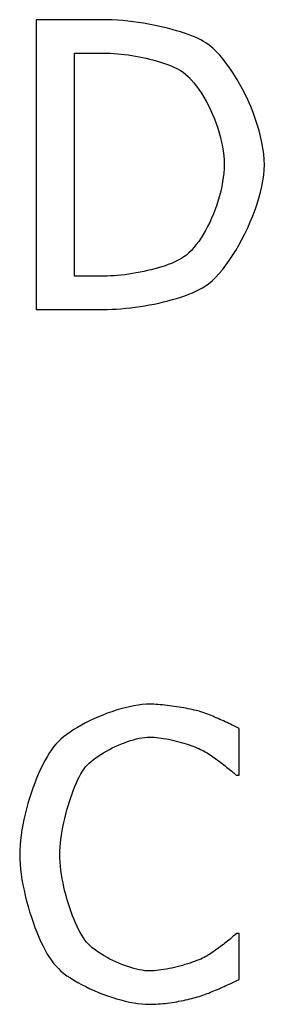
# Model space of a CAD drawing. Header units: millimetres. Extents: x 163 to 2699, y 224 to 730.
# Tile 140 of 168: x 2416.79 to 2418.94, y 480.5 to 489.13. Entities that reach past the tile are written whole.
import ezdxf

# ---------------------------------------------------------------- set-up
doc = ezdxf.new("R2010")
doc.units = ezdxf.units.MM

msp = doc.modelspace()

# ---------------------------------------------------------------- linework, layer by layer
at = {"color": 7, "linetype": 'Continuous'}
for p, q in [((2416.9357, 489.1334), (2416.9357, 486.5934)), ((2417.5141, 489.1332), (2416.9357, 489.1334)), ((2417.5591, 489.133), (2417.5141, 489.1332)), ((2417.6045, 489.1312), (2417.5591, 489.133)), ((2417.6501, 489.1286), (2417.6045, 489.1312)), ((2417.6958, 489.125), (2417.6501, 489.1286)), ((2417.7415, 489.1205), (2417.6958, 489.125)), ((2417.7871, 489.1152), (2417.7415, 489.1205)), ((2417.8323, 489.109), (2417.7871, 489.1152)), ((2417.8771, 489.1021), (2417.8323, 489.109)), ((2417.9213, 489.0945), (2417.8771, 489.1021)), ((2417.9649, 489.0863), (2417.9213, 489.0945)), ((2418.0075, 489.0774), (2417.9649, 489.0863)), ((2418.0493, 489.068), (2418.0075, 489.0774)), ((2418.0898, 489.0581), (2418.0493, 489.068)), ((2418.1292, 489.0478), (2418.0898, 489.0581)), ((2418.1671, 489.0371), (2418.1292, 489.0478)), ((2418.2036, 489.026), (2418.1671, 489.0371)), ((2418.2383, 489.0147), (2418.2036, 489.026)), ((2418.2713, 489.0031), (2418.2383, 489.0147)), ((2418.3023, 488.9914), (2418.2713, 489.0031)), ((2418.3313, 488.9795), (2418.3023, 488.9914)), ((2418.3581, 488.9675), (2418.3313, 488.9795)), ((2418.3825, 488.9555), (2418.3581, 488.9675)), ((2418.4045, 488.9435), (2418.3825, 488.9555)), ((2418.4239, 488.9316), (2418.4045, 488.9435)), ((2418.4546, 488.9094), (2418.4239, 488.9316)), ((2417.2733, 486.8856), (2417.2733, 488.8411)), ((2417.2733, 488.8411), (2417.5305, 488.841)), ((2417.5305, 488.841), (2417.5595, 488.8408)), ((2417.5595, 488.8408), (2417.5892, 488.8396)), ((2417.5892, 488.8396), (2417.6194, 488.8378)), ((2417.6194, 488.8378), (2417.6502, 488.8354)), ((2417.6502, 488.8354), (2417.6813, 488.8323)), ((2418.4855, 488.8835), (2418.4546, 488.9094)), ((2418.5163, 488.8542), (2418.4855, 488.8835)), ((2418.547, 488.8216), (2418.5163, 488.8542)), ((2417.6813, 488.8323), (2417.7127, 488.8286)), ((2417.7127, 488.8286), (2417.7442, 488.8243)), ((2417.7442, 488.8243), (2417.7759, 488.8194)), ((2417.7759, 488.8194), (2417.8074, 488.814)), ((2417.8074, 488.814), (2417.8389, 488.8082)), ((2417.8389, 488.8082), (2417.87, 488.8018)), ((2417.87, 488.8018), (2417.9008, 488.795)), ((2417.9008, 488.795), (2417.9311, 488.7878)), ((2417.9311, 488.7878), (2417.9608, 488.7802)), ((2417.9608, 488.7802), (2417.9898, 488.7722)), ((2417.9898, 488.7722), (2418.018, 488.7639)), ((2418.018, 488.7639), (2418.0453, 488.7553)), ((2418.0453, 488.7553), (2418.0715, 488.7464)), ((2418.5775, 488.7861), (2418.547, 488.8216)), ((2418.6076, 488.7479), (2418.5775, 488.7861)), ((2418.6372, 488.7072), (2418.6076, 488.7479)), ((2418.0715, 488.7464), (2418.0967, 488.7373)), ((2418.0967, 488.7373), (2418.1206, 488.7279)), ((2418.1206, 488.7279), (2418.1431, 488.7184)), ((2418.1431, 488.7184), (2418.1642, 488.7086)), ((2418.1642, 488.7086), (2418.1837, 488.6987)), ((2418.1837, 488.6987), (2418.2016, 488.6888)), ((2418.2016, 488.6888), (2418.2255, 488.6726)), ((2418.2255, 488.6726), (2418.2494, 488.6535)), ((2418.6661, 488.6642), (2418.6372, 488.7072)), ((2418.6943, 488.6192), (2418.6661, 488.6642)), ((2418.2494, 488.6535), (2418.2731, 488.6317)), ((2418.2731, 488.6317), (2418.2965, 488.6073)), ((2418.2965, 488.6073), (2418.3197, 488.5806)), ((2418.3197, 488.5806), (2418.3425, 488.5517)), ((2418.7216, 488.5724), (2418.6943, 488.6192)), ((2418.3425, 488.5517), (2418.3647, 488.5208)), ((2418.3647, 488.5208), (2418.3864, 488.4881)), ((2418.3864, 488.4881), (2418.4075, 488.4538)), ((2418.7479, 488.5241), (2418.7216, 488.5724)), ((2418.773, 488.4744), (2418.7479, 488.5241)), ((2418.4075, 488.4538), (2418.4278, 488.4179)), ((2418.4278, 488.4179), (2418.4472, 488.3809)), ((2418.7969, 488.4237), (2418.773, 488.4744)), ((2418.8193, 488.3721), (2418.7969, 488.4237)), ((2418.4472, 488.3809), (2418.4658, 488.3427)), ((2418.4658, 488.3427), (2418.4834, 488.3036)), ((2418.8402, 488.3199), (2418.8193, 488.3721)), ((2418.8595, 488.2673), (2418.8402, 488.3199)), ((2418.4834, 488.3036), (2418.4999, 488.2638)), ((2418.4999, 488.2638), (2418.5152, 488.2234)), ((2418.8769, 488.2146), (2418.8595, 488.2673)), ((2418.5152, 488.2234), (2418.5292, 488.1827)), ((2418.5292, 488.1827), (2418.542, 488.1418)), ((2418.8925, 488.162), (2418.8769, 488.2146)), ((2418.906, 488.1097), (2418.8925, 488.162)), ((2418.542, 488.1418), (2418.5533, 488.1009)), ((2418.5533, 488.1009), (2418.5631, 488.0601)), ((2418.5631, 488.0601), (2418.5713, 488.0197)), ((2418.9173, 488.0579), (2418.906, 488.1097)), ((2418.9264, 488.007), (2418.9173, 488.0579)), ((2418.5713, 488.0197), (2418.5778, 487.9799)), ((2418.5778, 487.9799), (2418.5826, 487.9408)), ((2418.933, 487.9571), (2418.9264, 488.007)), ((2418.5826, 487.9408), (2418.5855, 487.9026)), ((2418.5855, 487.9026), (2418.5865, 487.8654)), ((2418.9371, 487.9084), (2418.933, 487.9571)), ((2418.9385, 487.8613), (2418.9371, 487.9084)), ((2418.5856, 487.8279), (2418.5829, 487.7895)), ((2418.5865, 487.8654), (2418.5856, 487.8279)), ((2418.9328, 487.7703), (2418.937, 487.8168)), ((2418.937, 487.8168), (2418.9385, 487.8613)), ((2418.5785, 487.7504), (2418.5725, 487.7107)), ((2418.5829, 487.7895), (2418.5785, 487.7504)), ((2418.9165, 487.6726), (2418.9259, 487.7221)), ((2418.9259, 487.7221), (2418.9328, 487.7703)), ((2418.5561, 487.6304), (2418.5457, 487.5901)), ((2418.565, 487.6707), (2418.5561, 487.6304)), ((2418.5725, 487.7107), (2418.565, 487.6707)), ((2418.9047, 487.6219), (2418.9165, 487.6726)), ((2418.534, 487.55), (2418.5211, 487.51)), ((2418.5457, 487.5901), (2418.534, 487.55)), ((2418.8746, 487.5181), (2418.8907, 487.5703)), ((2418.8907, 487.5703), (2418.9047, 487.6219)), ((2418.5071, 487.4706), (2418.492, 487.4317)), ((2418.5211, 487.51), (2418.5071, 487.4706)), ((2418.8367, 487.413), (2418.8566, 487.4656)), ((2418.8566, 487.4656), (2418.8746, 487.5181)), ((2418.4758, 487.3935), (2418.4588, 487.3563)), ((2418.492, 487.4317), (2418.4758, 487.3935)), ((2418.8153, 487.3606), (2418.8367, 487.413)), ((2418.4223, 487.2853), (2418.4029, 487.2519)), ((2418.4409, 487.3202), (2418.4223, 487.2853)), ((2418.4588, 487.3563), (2418.4409, 487.3202)), ((2418.7679, 487.2574), (2418.7923, 487.3086)), ((2418.7923, 487.3086), (2418.8153, 487.3606)), ((2418.3829, 487.22), (2418.3624, 487.1898)), ((2418.4029, 487.2519), (2418.3829, 487.22)), ((2418.7156, 487.1583), (2418.7423, 487.2072)), ((2418.7423, 487.2072), (2418.7679, 487.2574)), ((2418.2985, 487.1114), (2418.2766, 487.0898)), ((2418.3201, 487.1354), (2418.2985, 487.1114)), ((2418.3415, 487.1616), (2418.3201, 487.1354)), ((2418.3624, 487.1898), (2418.3415, 487.1616)), ((2418.6594, 487.0653), (2418.6879, 487.1109)), ((2418.6879, 487.1109), (2418.7156, 487.1583)), ((2418.1939, 487.0308), (2418.1719, 487.0194)), ((2418.2142, 487.0425), (2418.1939, 487.0308)), ((2418.2324, 487.0544), (2418.2142, 487.0425)), ((2418.2546, 487.0708), (2418.2324, 487.0544)), ((2418.2766, 487.0898), (2418.2546, 487.0708)), ((2418.6007, 486.9805), (2418.6303, 487.0217)), ((2418.6303, 487.0217), (2418.6594, 487.0653)), ((2417.9462, 486.9415), (2417.9139, 486.9338)), ((2417.9779, 486.9498), (2417.9462, 486.9415)), ((2418.0089, 486.9585), (2417.9779, 486.9498)), ((2418.039, 486.9677), (2418.0089, 486.9585)), ((2418.0682, 486.9773), (2418.039, 486.9677)), ((2418.0961, 486.9872), (2418.0682, 486.9773)), ((2418.1229, 486.9976), (2418.0961, 486.9872)), ((2418.1481, 487.0083), (2418.1229, 486.9976)), ((2418.1719, 487.0194), (2418.1481, 487.0083)), ((2418.5404, 486.9061), (2418.5706, 486.9419)), ((2418.5706, 486.9419), (2418.6007, 486.9805)), ((2417.5305, 486.8857), (2417.2733, 486.8856)), ((2417.5592, 486.8859), (2417.5305, 486.8857)), ((2417.5889, 486.8871), (2417.5592, 486.8859)), ((2417.6195, 486.8889), (2417.5889, 486.8871)), ((2417.6509, 486.8914), (2417.6195, 486.8889)), ((2417.6829, 486.8946), (2417.6509, 486.8914)), ((2417.7155, 486.8984), (2417.6829, 486.8946)), ((2417.7484, 486.9028), (2417.7155, 486.8984)), ((2417.7816, 486.9079), (2417.7484, 486.9028)), ((2417.8149, 486.9135), (2417.7816, 486.9079)), ((2417.8481, 486.9197), (2417.8149, 486.9135)), ((2417.8812, 486.9265), (2417.8481, 486.9197)), ((2417.9139, 486.9338), (2417.8812, 486.9265)), ((2418.4797, 486.8443), (2418.51, 486.8735)), ((2418.51, 486.8735), (2418.5404, 486.9061)), ((2418.3382, 486.7535), (2418.3673, 486.7676)), ((2418.3673, 486.7676), (2418.3945, 486.7822)), ((2418.3945, 486.7822), (2418.4198, 486.7971)), ((2418.4198, 486.7971), (2418.4496, 486.8188)), ((2418.4496, 486.8188), (2418.4797, 486.8443)), ((2418.0929, 486.6688), (2418.1315, 486.6793)), ((2418.1315, 486.6793), (2418.1692, 486.6903)), ((2418.1692, 486.6903), (2418.2057, 486.7019)), ((2418.2057, 486.7019), (2418.241, 486.7141)), ((2418.241, 486.7141), (2418.2749, 486.7267)), ((2418.2749, 486.7267), (2418.3074, 486.7399)), ((2418.3074, 486.7399), (2418.3382, 486.7535)), ((2416.9357, 486.5934), (2417.5203, 486.5935)), ((2417.5203, 486.5935), (2417.5593, 486.5937)), ((2417.5593, 486.5937), (2417.5991, 486.5951)), ((2417.5991, 486.5951), (2417.6396, 486.5971)), ((2417.6396, 486.5971), (2417.6807, 486.6)), ((2417.6807, 486.6), (2417.7221, 486.6037)), ((2417.7221, 486.6037), (2417.7638, 486.6081)), ((2417.7638, 486.6081), (2417.8058, 486.6133)), ((2417.8058, 486.6133), (2417.8477, 486.6192)), ((2417.8477, 486.6192), (2417.8895, 486.6258)), ((2417.8895, 486.6258), (2417.9312, 486.6331)), ((2417.9312, 486.6331), (2417.9724, 486.6411)), ((2417.9724, 486.6411), (2418.0132, 486.6497)), ((2418.0132, 486.6497), (2418.0534, 486.659)), ((2418.0534, 486.659), (2418.0929, 486.6688)), ((2417.5603, 483.0536), (2417.5209, 483.0385)), ((2417.5999, 483.0677), (2417.5603, 483.0536)), ((2417.6395, 483.0806), (2417.5999, 483.0677)), ((2417.6789, 483.0923), (2417.6395, 483.0806)), ((2417.7179, 483.1027), (2417.6789, 483.0923)), ((2417.7564, 483.1117), (2417.7179, 483.1027)), ((2417.7941, 483.1193), (2417.7564, 483.1117)), ((2417.8309, 483.1253), (2417.7941, 483.1193)), ((2417.8666, 483.1297), (2417.8309, 483.1253)), ((2417.901, 483.1324), (2417.8666, 483.1297)), ((2417.934, 483.1333), (2417.901, 483.1324)), ((2417.9504, 483.1331), (2417.934, 483.1333)), ((2417.9678, 483.1328), (2417.9504, 483.1331)), ((2417.9859, 483.1317), (2417.9678, 483.1328)), ((2418.0048, 483.1305), (2417.9859, 483.1317)), ((2418.0243, 483.1289), (2418.0048, 483.1305)), ((2418.0443, 483.1271), (2418.0243, 483.1289)), ((2418.0647, 483.125), (2418.0443, 483.1271)), ((2418.0855, 483.1227), (2418.0647, 483.125)), ((2418.1064, 483.1201), (2418.0855, 483.1227)), ((2418.1275, 483.1173), (2418.1064, 483.1201)), ((2418.1486, 483.1144), (2418.1275, 483.1173)), ((2418.1697, 483.1112), (2418.1486, 483.1144)), ((2418.1905, 483.1079), (2418.1697, 483.1112)), ((2418.2111, 483.1045), (2418.1905, 483.1079)), ((2418.2314, 483.101), (2418.2111, 483.1045)), ((2418.2511, 483.0974), (2418.2314, 483.101)), ((2418.2703, 483.0937), (2418.2511, 483.0974)), ((2418.2889, 483.0899), (2418.2703, 483.0937)), ((2418.3066, 483.0862), (2418.2889, 483.0899)), ((2418.3235, 483.0824), (2418.3066, 483.0862)), ((2418.3395, 483.0786), (2418.3235, 483.0824)), ((2418.3544, 483.0748), (2418.3395, 483.0786)), ((2418.3681, 483.0711), (2418.3544, 483.0748)), ((2418.3806, 483.0675), (2418.3681, 483.0711)), ((2418.3914, 483.0639), (2418.3806, 483.0675)), ((2418.403, 483.0598), (2418.3914, 483.0639)), ((2418.4153, 483.0553), (2418.403, 483.0598)), ((2418.4284, 483.0504), (2418.4153, 483.0553)), ((2417.3688, 482.9692), (2417.3331, 482.9501)), ((2417.4057, 482.9877), (2417.3688, 482.9692)), ((2417.4434, 483.0055), (2417.4057, 482.9877)), ((2417.4819, 483.0225), (2417.4434, 483.0055)), ((2417.5209, 483.0385), (2417.4819, 483.0225)), ((2418.442, 483.0451), (2418.4284, 483.0504)), ((2418.4563, 483.0394), (2418.442, 483.0451)), ((2418.4709, 483.0335), (2418.4563, 483.0394)), ((2418.486, 483.0272), (2418.4709, 483.0335)), ((2418.5014, 483.0208), (2418.486, 483.0272)), ((2418.517, 483.0141), (2418.5014, 483.0208)), ((2418.5328, 483.0073), (2418.517, 483.0141)), ((2418.5487, 483.0003), (2418.5328, 483.0073)), ((2418.5645, 482.9933), (2418.5487, 483.0003)), ((2418.5804, 482.9862), (2418.5645, 482.9933)), ((2418.596, 482.979), (2418.5804, 482.9862)), ((2418.6115, 482.9719), (2418.596, 482.979)), ((2418.6267, 482.9648), (2418.6115, 482.9719)), ((2418.6414, 482.9578), (2418.6267, 482.9648)), ((2417.2343, 482.8896), (2417.2047, 482.8687)), ((2417.2656, 482.9102), (2417.2343, 482.8896)), ((2417.2986, 482.9304), (2417.2656, 482.9102)), ((2417.3331, 482.9501), (2417.2986, 482.9304)), ((2418.6558, 482.9509), (2418.6414, 482.9578)), ((2418.6696, 482.9441), (2418.6558, 482.9509)), ((2418.6829, 482.9376), (2418.6696, 482.9441)), ((2418.6954, 482.9312), (2418.6829, 482.9376)), ((2418.7072, 482.9251), (2418.6954, 482.9312)), ((2418.7182, 482.9193), (2418.7072, 482.9251)), ((2418.7182, 482.5117), (2418.7182, 482.9193)), ((2417.129, 482.8048), (2417.1086, 482.7834)), ((2417.1519, 482.8262), (2417.129, 482.8048)), ((2417.1772, 482.8475), (2417.1519, 482.8262)), ((2417.2047, 482.8687), (2417.1772, 482.8475)), ((2417.6845, 482.7856), (2417.7114, 482.7961)), ((2417.7114, 482.7961), (2417.7382, 482.8058)), ((2417.7382, 482.8058), (2417.7647, 482.8145)), ((2417.7647, 482.8145), (2417.7909, 482.8223)), ((2417.7909, 482.8223), (2417.8165, 482.829)), ((2417.8165, 482.829), (2417.8414, 482.8347)), ((2417.8414, 482.8347), (2417.8656, 482.8392)), ((2417.8656, 482.8392), (2417.8888, 482.8425)), ((2417.8888, 482.8425), (2417.911, 482.8445)), ((2417.911, 482.8445), (2417.9319, 482.8451)), ((2417.9319, 482.8451), (2417.9509, 482.8449)), ((2417.9509, 482.8449), (2417.9705, 482.8438)), ((2417.9705, 482.8438), (2417.9909, 482.8422)), ((2417.9909, 482.8422), (2418.0117, 482.8399)), ((2418.0117, 482.8399), (2418.0331, 482.8371)), ((2418.0331, 482.8371), (2418.0548, 482.8337)), ((2418.0548, 482.8337), (2418.0768, 482.8299)), ((2418.0768, 482.8299), (2418.099, 482.8256)), ((2418.099, 482.8256), (2418.1213, 482.8209)), ((2418.1213, 482.8209), (2418.1437, 482.8158)), ((2418.1437, 482.8158), (2418.1659, 482.8103)), ((2418.1659, 482.8103), (2418.1879, 482.8045)), ((2418.1879, 482.8045), (2418.2097, 482.7985)), ((2418.2097, 482.7985), (2418.2311, 482.7922)), ((2418.2311, 482.7922), (2418.2521, 482.7857)), ((2417.0699, 482.7337), (2417.0506, 482.7047)), ((2417.0893, 482.7601), (2417.0699, 482.7337)), ((2417.1086, 482.7834), (2417.0893, 482.7601)), ((2417.504, 482.6935), (2417.528, 482.7083)), ((2417.528, 482.7083), (2417.5529, 482.7226)), ((2417.5529, 482.7226), (2417.5784, 482.7364)), ((2417.5784, 482.7364), (2417.6044, 482.7497)), ((2417.6044, 482.7497), (2417.6309, 482.7623)), ((2417.6309, 482.7623), (2417.6576, 482.7743)), ((2417.6576, 482.7743), (2417.6845, 482.7856)), ((2418.2521, 482.7857), (2418.2725, 482.779)), ((2418.2725, 482.779), (2418.2923, 482.7722)), ((2418.2923, 482.7722), (2418.3114, 482.7653)), ((2418.3114, 482.7653), (2418.3296, 482.7583)), ((2418.3296, 482.7583), (2418.347, 482.7513)), ((2418.347, 482.7513), (2418.3633, 482.7443)), ((2418.3633, 482.7443), (2418.3785, 482.7374)), ((2418.3785, 482.7374), (2418.3926, 482.7305)), ((2418.3926, 482.7305), (2418.4053, 482.7237)), ((2418.4053, 482.7237), (2418.4181, 482.7165)), ((2418.4181, 482.7165), (2418.4313, 482.7087)), ((2418.4313, 482.7087), (2418.4447, 482.7004)), ((2417.0126, 482.6393), (2416.9939, 482.6033)), ((2417.0315, 482.6732), (2417.0126, 482.6393)), ((2417.0506, 482.7047), (2417.0315, 482.6732)), ((2417.4009, 482.6157), (2417.4188, 482.6316)), ((2417.4188, 482.6316), (2417.4382, 482.6474)), ((2417.4382, 482.6474), (2417.459, 482.6631)), ((2417.459, 482.6631), (2417.481, 482.6785)), ((2417.481, 482.6785), (2417.504, 482.6935)), ((2418.4447, 482.7004), (2418.4584, 482.6916)), ((2418.4584, 482.6916), (2418.4723, 482.6824)), ((2418.4723, 482.6824), (2418.4862, 482.673)), ((2418.4862, 482.673), (2418.5003, 482.6632)), ((2418.5003, 482.6632), (2418.5143, 482.6532)), ((2418.5143, 482.6532), (2418.5283, 482.6431)), ((2418.5283, 482.6431), (2418.5421, 482.6329)), ((2418.5421, 482.6329), (2418.5558, 482.6226)), ((2418.5558, 482.6226), (2418.5692, 482.6123)), ((2416.9756, 482.5654), (2416.9578, 482.5258)), ((2416.9939, 482.6033), (2416.9756, 482.5654)), ((2417.3295, 482.5236), (2417.3431, 482.5461)), ((2417.3431, 482.5461), (2417.3566, 482.5662)), ((2417.3566, 482.5662), (2417.37, 482.5838)), ((2417.37, 482.5838), (2417.3846, 482.5998)), ((2417.3846, 482.5998), (2417.4009, 482.6157)), ((2418.5692, 482.6123), (2418.5824, 482.6022)), ((2418.5824, 482.6022), (2418.5952, 482.5921)), ((2418.5952, 482.5921), (2418.6076, 482.5823)), ((2418.6076, 482.5823), (2418.6196, 482.5726)), ((2418.6196, 482.5726), (2418.631, 482.5633)), ((2418.631, 482.5633), (2418.6418, 482.5544)), ((2418.6418, 482.5544), (2418.652, 482.5459)), ((2418.652, 482.5459), (2418.6615, 482.5379)), ((2418.6615, 482.5379), (2418.6703, 482.5304)), ((2416.9404, 482.4846), (2416.9237, 482.4421)), ((2416.9578, 482.5258), (2416.9404, 482.4846)), ((2417.2895, 482.4436), (2417.3027, 482.4721)), ((2417.3027, 482.4721), (2417.3161, 482.4989)), ((2417.3161, 482.4989), (2417.3295, 482.5236)), ((2418.6703, 482.5304), (2418.6782, 482.5235)), ((2418.6782, 482.5235), (2418.6853, 482.5173)), ((2418.6853, 482.5173), (2418.6915, 482.5117)), ((2418.6915, 482.5117), (2418.7182, 482.5117)), ((2416.9076, 482.3984), (2416.8922, 482.3538)), ((2416.9237, 482.4421), (2416.9076, 482.3984)), ((2417.2513, 482.3485), (2417.2637, 482.3815)), ((2417.2637, 482.3815), (2417.2765, 482.4133)), ((2417.2765, 482.4133), (2417.2895, 482.4436)), ((2416.8776, 482.3084), (2416.8639, 482.2625)), ((2416.8922, 482.3538), (2416.8776, 482.3084)), ((2417.2167, 482.2431), (2417.2277, 482.2791)), ((2417.2277, 482.2791), (2417.2393, 482.3142)), ((2417.2393, 482.3142), (2417.2513, 482.3485)), ((2416.8512, 482.2162), (2416.8395, 482.1697)), ((2416.8639, 482.2625), (2416.8512, 482.2162)), ((2417.1962, 482.1696), (2417.2061, 482.2066)), ((2417.2061, 482.2066), (2417.2167, 482.2431)), ((2416.8289, 482.1233), (2416.8194, 482.0772)), ((2416.8395, 482.1697), (2416.8289, 482.1233)), ((2417.1785, 482.0951), (2417.187, 482.1324)), ((2417.187, 482.1324), (2417.1962, 482.1696)), ((2416.8112, 482.0314), (2416.8044, 481.9863)), ((2416.8194, 482.0772), (2416.8112, 482.0314)), ((2417.1579, 481.9847), (2417.1639, 482.0211)), ((2417.1639, 482.0211), (2417.1708, 482.0579)), ((2417.1708, 482.0579), (2417.1785, 482.0951)), ((2416.7989, 481.942), (2416.7949, 481.8987)), ((2416.8044, 481.9863), (2416.7989, 481.942)), ((2417.1489, 481.914), (2417.1529, 481.9489)), ((2417.1529, 481.9489), (2417.1579, 481.9847)), ((2416.7924, 481.8567), (2416.7916, 481.816)), ((2416.7949, 481.8987), (2416.7924, 481.8567)), ((2417.1439, 481.816), (2417.144, 481.8474)), ((2417.144, 481.8474), (2417.146, 481.8801)), ((2417.146, 481.8801), (2417.1489, 481.914)), ((2416.7916, 481.816), (2416.7925, 481.775)), ((2416.7925, 481.775), (2416.795, 481.7324)), ((2417.1441, 481.7828), (2417.1439, 481.816)), ((2417.1461, 481.7485), (2417.1441, 481.7828)), ((2416.795, 481.7324), (2416.7991, 481.6885)), ((2416.7991, 481.6885), (2416.8047, 481.6434)), ((2417.1492, 481.7133), (2417.1461, 481.7485)), ((2417.1534, 481.6774), (2417.1492, 481.7133)), ((2417.1586, 481.6409), (2417.1534, 481.6774)), ((2416.8047, 481.6434), (2416.8117, 481.5974)), ((2416.8117, 481.5974), (2416.82, 481.5506)), ((2417.1649, 481.604), (2417.1586, 481.6409)), ((2417.1721, 481.5668), (2417.1649, 481.604)), ((2416.82, 481.5506), (2416.8297, 481.5034)), ((2416.8297, 481.5034), (2416.8405, 481.4559)), ((2417.1802, 481.5296), (2417.1721, 481.5668)), ((2417.1891, 481.4924), (2417.1802, 481.5296)), ((2416.8405, 481.4559), (2416.8524, 481.4083)), ((2417.1987, 481.4554), (2417.1891, 481.4924)), ((2417.209, 481.4188), (2417.1987, 481.4554)), ((2417.22, 481.3827), (2417.209, 481.4188)), ((2416.8524, 481.4083), (2416.8653, 481.3609)), ((2416.8653, 481.3609), (2416.8792, 481.3139)), ((2417.2315, 481.3473), (2417.22, 481.3827)), ((2417.2436, 481.3128), (2417.2315, 481.3473)), ((2416.8792, 481.3139), (2416.894, 481.2675)), ((2416.894, 481.2675), (2416.9096, 481.2219)), ((2417.256, 481.2792), (2417.2436, 481.3128)), ((2417.2689, 481.2468), (2417.256, 481.2792)), ((2417.2821, 481.2158), (2417.2689, 481.2468)), ((2416.9096, 481.2219), (2416.9258, 481.1773)), ((2416.9258, 481.1773), (2416.9428, 481.134)), ((2417.2955, 481.1862), (2417.2821, 481.2158)), ((2417.3092, 481.1582), (2417.2955, 481.1862)), ((2417.323, 481.132), (2417.3092, 481.1582)), ((2416.9428, 481.134), (2416.9602, 481.0921)), ((2416.9602, 481.0921), (2416.9782, 481.0519)), ((2417.3368, 481.1077), (2417.323, 481.132)), ((2417.3507, 481.0856), (2417.3368, 481.1077)), ((2417.3645, 481.0657), (2417.3507, 481.0856)), ((2417.3782, 481.0483), (2417.3645, 481.0657)), ((2418.6268, 481.0661), (2418.6154, 481.0569)), ((2418.6377, 481.075), (2418.6268, 481.0661)), ((2418.6479, 481.0836), (2418.6377, 481.075)), ((2418.6575, 481.0918), (2418.6479, 481.0836)), ((2418.6664, 481.0995), (2418.6575, 481.0918)), ((2418.6745, 481.1066), (2418.6664, 481.0995)), ((2418.6818, 481.1132), (2418.6745, 481.1066)), ((2418.6881, 481.1192), (2418.6818, 481.1132)), ((2418.6935, 481.1244), (2418.6881, 481.1192)), ((2418.7182, 481.1244), (2418.6935, 481.1244)), ((2418.7182, 480.721), (2418.7182, 481.1244)), ((2416.9782, 481.0519), (2416.9965, 481.0136)), ((2416.9965, 481.0136), (2417.0152, 480.9775)), ((2417.3925, 481.0326), (2417.3782, 481.0483)), ((2417.4085, 481.0169), (2417.3925, 481.0326)), ((2417.4262, 481.0013), (2417.4085, 481.0169)), ((2417.4453, 480.9859), (2417.4262, 481.0013)), ((2417.4657, 480.9707), (2417.4453, 480.9859)), ((2418.5263, 480.9886), (2418.5129, 480.9789)), ((2418.5396, 480.9983), (2418.5263, 480.9886)), ((2418.5528, 481.0082), (2418.5396, 480.9983)), ((2418.5659, 481.0181), (2418.5528, 481.0082)), ((2418.5788, 481.0279), (2418.5659, 481.0181)), ((2418.5913, 481.0377), (2418.5788, 481.0279)), ((2418.6036, 481.0474), (2418.5913, 481.0377)), ((2418.6154, 481.0569), (2418.6036, 481.0474)), ((2417.0152, 480.9775), (2417.0341, 480.9437)), ((2417.0341, 480.9437), (2417.0532, 480.9125)), ((2417.0532, 480.9125), (2417.0724, 480.884)), ((2417.4873, 480.9557), (2417.4657, 480.9707)), ((2417.51, 480.9411), (2417.4873, 480.9557)), ((2417.5337, 480.9268), (2417.51, 480.9411)), ((2417.5581, 480.913), (2417.5337, 480.9268)), ((2417.5833, 480.8996), (2417.5581, 480.913)), ((2417.6089, 480.8868), (2417.5833, 480.8996)), ((2418.381, 480.8999), (2418.364, 480.8927)), ((2418.3967, 480.9069), (2418.381, 480.8999)), ((2418.411, 480.9138), (2418.3967, 480.9069)), ((2418.4239, 480.9206), (2418.411, 480.9138)), ((2418.4357, 480.9276), (2418.4239, 480.9206)), ((2418.4479, 480.9351), (2418.4357, 480.9276)), ((2418.4604, 480.9431), (2418.4479, 480.9351)), ((2418.4733, 480.9516), (2418.4604, 480.9431)), ((2418.4864, 480.9604), (2418.4733, 480.9516)), ((2418.4996, 480.9696), (2418.4864, 480.9604)), ((2418.5129, 480.9789), (2418.4996, 480.9696)), ((2417.0724, 480.884), (2417.0915, 480.8585)), ((2417.0915, 480.8585), (2417.1106, 480.8362)), ((2417.1106, 480.8362), (2417.131, 480.8154)), ((2417.131, 480.8154), (2417.154, 480.7947)), ((2417.635, 480.8746), (2417.6089, 480.8868)), ((2417.6614, 480.863), (2417.635, 480.8746)), ((2417.6879, 480.8522), (2417.6614, 480.863)), ((2417.7144, 480.8421), (2417.6879, 480.8522)), ((2417.7408, 480.8328), (2417.7144, 480.8421)), ((2417.767, 480.8244), (2417.7408, 480.8328)), ((2417.7927, 480.817), (2417.767, 480.8244)), ((2417.818, 480.8105), (2417.7927, 480.817)), ((2417.8426, 480.8051), (2417.818, 480.8105)), ((2418.0568, 480.8072), (2418.0344, 480.8036)), ((2418.0797, 480.8112), (2418.0568, 480.8072)), ((2418.1029, 480.8157), (2418.0797, 480.8112)), ((2418.1263, 480.8207), (2418.1029, 480.8157)), ((2418.1497, 480.826), (2418.1263, 480.8207)), ((2418.1732, 480.8318), (2418.1497, 480.826)), ((2418.1964, 480.8378), (2418.1732, 480.8318)), ((2418.2194, 480.8441), (2418.1964, 480.8378)), ((2418.2421, 480.8506), (2418.2194, 480.8441)), ((2418.2642, 480.8574), (2418.2421, 480.8506)), ((2418.2858, 480.8643), (2418.2642, 480.8574)), ((2418.3067, 480.8713), (2418.2858, 480.8643)), ((2418.3267, 480.8784), (2418.3067, 480.8713)), ((2418.3459, 480.8856), (2418.3267, 480.8784)), ((2418.364, 480.8927), (2418.3459, 480.8856)), ((2417.154, 480.7947), (2417.1794, 480.774)), ((2417.1794, 480.774), (2417.2069, 480.7537)), ((2417.2069, 480.7537), (2417.2365, 480.7336)), ((2417.2365, 480.7336), (2417.2679, 480.7138)), ((2417.8664, 480.8008), (2417.8426, 480.8051)), ((2417.8893, 480.7977), (2417.8664, 480.8008)), ((2417.9112, 480.7957), (2417.8893, 480.7977)), ((2417.9319, 480.7952), (2417.9112, 480.7957)), ((2417.9507, 480.7953), (2417.9319, 480.7952)), ((2417.9705, 480.7965), (2417.9507, 480.7953)), ((2417.9911, 480.7983), (2417.9705, 480.7965)), ((2418.0124, 480.8007), (2417.9911, 480.7983)), ((2418.0344, 480.8036), (2418.0124, 480.8007)), ((2418.6958, 480.7106), (2418.7182, 480.721)), ((2417.2679, 480.7138), (2417.3009, 480.6945)), ((2417.3009, 480.6945), (2417.3353, 480.6757)), ((2417.3353, 480.6757), (2417.371, 480.6575)), ((2417.371, 480.6575), (2417.4078, 480.6399)), ((2417.4078, 480.6399), (2417.4454, 480.6231)), ((2418.5266, 480.6332), (2418.5419, 480.6399)), ((2418.5419, 480.6399), (2418.5571, 480.6466)), ((2418.5571, 480.6466), (2418.5723, 480.6534)), ((2418.5723, 480.6534), (2418.5872, 480.6601)), ((2418.5872, 480.6601), (2418.602, 480.6669)), ((2418.602, 480.6669), (2418.6165, 480.6736)), ((2418.6165, 480.6736), (2418.6446, 480.6866)), ((2418.6446, 480.6866), (2418.6958, 480.7106)), ((2417.4454, 480.6231), (2417.4837, 480.607)), ((2417.4837, 480.607), (2417.5225, 480.5918)), ((2417.5225, 480.5918), (2417.5616, 480.5776)), ((2417.5616, 480.5776), (2417.6009, 480.5643)), ((2417.6009, 480.5643), (2417.64, 480.5522)), ((2417.64, 480.5522), (2417.6789, 480.5412)), ((2418.2663, 480.5454), (2418.2844, 480.5497)), ((2418.2844, 480.5497), (2418.302, 480.5541)), ((2418.302, 480.5541), (2418.3191, 480.5585)), ((2418.3191, 480.5585), (2418.3355, 480.5631)), ((2418.3355, 480.5631), (2418.3513, 480.5677)), ((2418.3513, 480.5677), (2418.3664, 480.5723)), ((2418.3664, 480.5723), (2418.394, 480.5812)), ((2418.394, 480.5812), (2418.4077, 480.5859)), ((2418.4077, 480.5859), (2418.4218, 480.5909)), ((2418.4218, 480.5909), (2418.4362, 480.5963)), ((2418.4362, 480.5963), (2418.4509, 480.6019)), ((2418.4509, 480.6019), (2418.4658, 480.6078)), ((2418.4658, 480.6078), (2418.4809, 480.6139)), ((2418.4809, 480.6139), (2418.4961, 480.6202)), ((2418.4961, 480.6202), (2418.5113, 480.6266)), ((2418.5113, 480.6266), (2418.5266, 480.6332)), ((2417.6789, 480.5412), (2417.7173, 480.5315)), ((2417.7173, 480.5315), (2417.7551, 480.523)), ((2417.7551, 480.523), (2417.7921, 480.5159)), ((2417.7921, 480.5159), (2417.828, 480.5103)), ((2417.828, 480.5103), (2417.8628, 480.5062)), ((2417.8628, 480.5062), (2417.8961, 480.5037)), ((2417.8961, 480.5037), (2417.9278, 480.5028)), ((2417.9278, 480.5028), (2417.947, 480.5031)), ((2417.947, 480.5031), (2417.9666, 480.5034)), ((2417.9666, 480.5034), (2417.9864, 480.5045)), ((2417.9864, 480.5045), (2418.0065, 480.5057)), ((2418.0065, 480.5057), (2418.0268, 480.5073)), ((2418.0268, 480.5073), (2418.0472, 480.5092)), ((2418.0472, 480.5092), (2418.0677, 480.5113)), ((2418.0677, 480.5113), (2418.0882, 480.5138)), ((2418.0882, 480.5138), (2418.1087, 480.5165)), ((2418.1087, 480.5165), (2418.1292, 480.5194)), ((2418.1292, 480.5194), (2418.1495, 480.5226)), ((2418.1495, 480.5226), (2418.1697, 480.5259)), ((2418.1697, 480.5259), (2418.1896, 480.5295)), ((2418.1896, 480.5295), (2418.2093, 480.5333)), ((2418.2093, 480.5333), (2418.2287, 480.5372)), ((2418.2287, 480.5372), (2418.2477, 480.5412)), ((2418.2477, 480.5412), (2418.2663, 480.5454))]:
    msp.add_line(p, q, dxfattribs=at)

doc.saveas('drawing.dxf')
